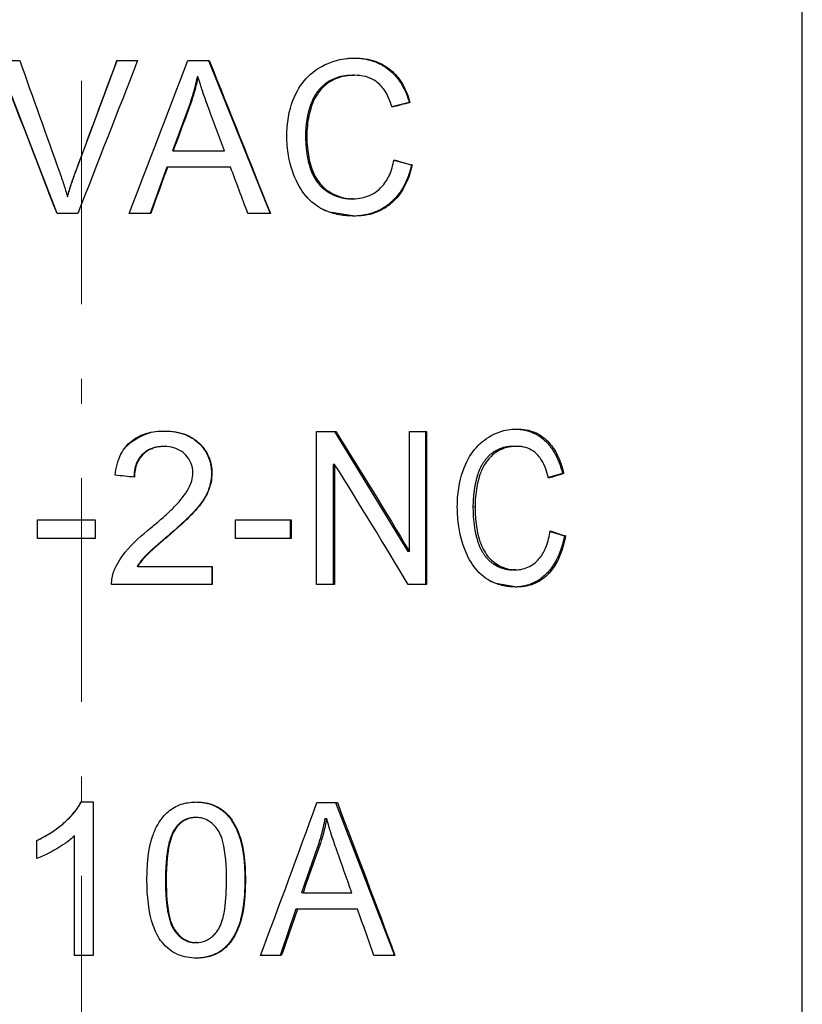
# Model space of a CAD drawing. Header units: millimetres. Extents: x 23 to 583, y -118 to 285.
# Tile 28 of 29: x 489 to 505, y 226 to 246. Entities that reach past the tile are written whole.
import ezdxf

# ---------------------------------------------------------------- set-up
doc = ezdxf.new("R2010")
doc.units = ezdxf.units.MM
doc.linetypes.add('CENTER', pattern=[8, 4.5, -1.5, 0.5, -1.5])
doc.linetypes.add('SOLID', pattern=[0])

# ---------------------------------------------------------------- blocks, each defined once
blk = doc.blocks.new('BlockOfViews_2')
at = {"linetype": 'SOLID', "lineweight": 30}
for p, q in [((504.588, 220.882, -0.31), (504.588, 256.882, -0.31)), ((489.597, 241.81, 14.083), (488.405, 244.886, 14.061)), ((489.972, 242.652, 14.091), (490.803, 244.886, 14.107)), ((492.64, 244.886, 13.863), (493.882, 241.81, 13.656)), ((492.431, 244.563, 14), (492.415, 244.563, 13.901)), ((495.581, 244.59, 13.109), (495.544, 244.59, 13.017)), ((492.251, 243.975, 13.928), (491.918, 243.073, 13.984)), ((496.679, 244.042, 12.56), (496.332, 243.954, 12.699)), ((496.694, 244.042, 12.598), (496.679, 244.042, 12.56)), ((490.615, 243.346, 14.103), (490.615, 243.346, 14.103)), ((491.933, 243.073, 14.072), (491.918, 243.073, 13.984)), ((491.802, 242.742, 14.003), (491.469, 241.81, 14.059)), ((491.816, 242.742, 14.087), (491.802, 242.742, 14.003)), ((494.668, 242.895, 13.448), (494.729, 242.617, 13.345)), ((494.729, 242.617, 13.345), (494.671, 242.882, 13.435)), ((494.681, 242.84, 13.443), (494.753, 242.567, 13.335)), ((494.753, 242.567, 13.335), (494.689, 242.812, 13.425)), ((496.374, 242.882, 12.682), (496.727, 242.786, 12.54)), ((496.741, 242.786, 12.574), (496.727, 242.786, 12.54)), ((494.739, 242.664, 13.424), (494.836, 242.433, 13.302)), ((489.805, 242.148, 14.187), (489.806, 242.148, 14.087)), ((494.663, 242.098, 13.422), (494.609, 242.155, 13.467)), ((495.225, 242.169, 13.25), (495.325, 242.127, 13.105)), ((495.371, 242.118, 13.086), (495.468, 242.11, 13.155)), ((495.552, 242.106, 13.121), (495.515, 242.106, 13.028)), ((495.058, 241.842, 13.312), (494.891, 241.92, 13.32)), ((495.583, 241.758, 13.108), (495.075, 241.836, 13.217)), ((491.373, 237.369, 14.061), (491.169, 237.283, 14.15)), ((491.169, 237.283, 14.15), (491.373, 237.369, 14.061)), ((491.478, 237.404, 14.031), (491.245, 237.325, 14.144)), ((491.245, 237.325, 14.144), (491.478, 237.404, 14.031)), ((494.812, 234.345, 13.399), (494.812, 237.42, 13.399)), ((495.174, 237.42, 13.185), (496.652, 235.005, 12.533)), ((496.683, 235.005, 12.604), (496.683, 237.42, 12.604)), ((497.009, 237.42, 12.376), (497.009, 234.345, 12.376)), ((497.028, 237.42, 12.421), (497.028, 234.345, 12.421)), ((490.964, 237.098, 14.164), (491.084, 237.205, 14.108)), ((491.069, 237.2, 14.127), (491.008, 237.149, 14.161)), ((491.037, 237.179, 14.159), (491.198, 237.284, 14.092)), ((491.198, 237.284, 14.115), (491.318, 237.345, 14.067)), ((491.407, 237.028, 14.13), (491.329, 236.976, 14.041)), ((491.396, 237.028, 14.034), (491.423, 237.037, 14.042)), ((491.504, 237.077, 14.043), (491.471, 237.068, 14.025)), ((491.498, 237.079, 14.022), (491.52, 237.083, 14.029)), ((491.753, 237.12, 14.094), (491.742, 237.12, 13.995)), ((498.842, 237.124, 11.249), (498.782, 237.124, 11.169)), ((491.28, 236.912, 14.087), (491.237, 236.867, 14.052)), ((491.237, 236.867, 14.052), (491.28, 236.912, 14.087)), ((491.2, 236.773, 14.102), (491.167, 236.703, 14.059)), ((491.167, 236.703, 14.059), (491.2, 236.773, 14.102)), ((495.149, 236.761, 13.196), (495.149, 234.345, 13.196)), ((495.18, 236.761, 13.267), (495.149, 236.761, 13.196)), ((495.18, 236.761, 13.267), (495.18, 234.345, 13.267)), ((499.762, 236.577, 10.437), (499.481, 236.494, 10.647)), ((499.786, 236.577, 10.469), (499.762, 236.577, 10.437)), ((489.2, 235.268, 14.163), (489.2, 235.647, 14.163)), ((489.202, 235.268, 14.075), (489.202, 235.647, 14.075)), ((490.36, 235.647, 14.188), (490.36, 235.268, 14.188)), ((493.184, 235.268, 13.856), (493.184, 235.647, 13.856)), ((494.284, 235.647, 13.477), (494.284, 235.268, 13.477)), ((494.306, 235.647, 13.563), (494.306, 235.268, 13.563)), ((499.517, 235.411, 10.62), (499.804, 235.32, 10.405)), ((499.825, 235.32, 10.434), (499.804, 235.32, 10.405)), ((496.683, 235.005, 12.604), (496.652, 235.005, 12.533)), ((498.362, 234.811, 11.597), (498.514, 234.686, 11.37)), ((491.218, 234.708, 14.146), (491.208, 234.708, 14.055)), ((492.707, 234.708, 13.887), (492.707, 234.345, 13.887)), ((492.714, 234.708, 13.95), (492.714, 234.345, 13.95)), ((498.413, 234.772, 11.562), (498.553, 234.672, 11.341)), ((498.633, 234.652, 11.281), (498.775, 234.642, 11.3)), ((498.817, 234.64, 11.268), (498.757, 234.64, 11.188)), ((498.388, 234.376, 11.58), (498.295, 234.422, 11.609)), ((498.844, 234.292, 11.248), (498.42, 234.363, 11.463)), ((490.323, 229.967, 14.188), (490.323, 226.879, 14.188)), ((495.2, 229.954, 13.153), (496.382, 226.879, 12.721)), ((492.396, 229.654, 14.005), (492.38, 229.654, 13.907)), ((495.02, 229.631, 13.326), (494.985, 229.631, 13.232)), ((489.945, 226.879, 14.189), (489.945, 229.285, 14.189)), ((489.945, 229.285, 14.189), (489.947, 229.285, 14.091)), ((489.947, 226.879, 14.091), (489.947, 229.285, 14.091)), ((489.19, 228.83, 14.162), (489.19, 229.195, 14.162)), ((489.19, 229.195, 14.162), (489.192, 229.195, 14.073)), ((489.192, 228.83, 14.073), (489.192, 229.195, 14.073)), ((494.83, 229.044, 13.289), (494.513, 228.142, 13.405)), ((494.543, 228.142, 13.489), (494.513, 228.142, 13.405)), ((494.402, 227.81, 13.445), (494.085, 226.879, 13.561)), ((494.431, 227.81, 13.524), (494.402, 227.81, 13.445)), ((492.4, 227.137, 14.005), (492.384, 227.137, 13.906))]:
    blk.add_line(p, q, dxfattribs=at)
at = {"color": 196, "linetype": 'SOLID', "lineweight": 9}
for p, q in [((492.267, 243.975, 14.025), (492.251, 243.975, 13.928)), ((494.621, 243.373, 13.463), (494.595, 243.373, 13.399)), ((489.97, 242.652, 14.19), (489.972, 242.652, 14.091)), ((492.71, 236.579, 13.951), (492.703, 236.579, 13.887)), ((498.004, 235.907, 11.838), (497.963, 235.907, 11.783)), ((491.811, 235.299, 14.087), (491.8, 235.299, 13.988)), ((491.985, 229.434, 14.066), (491.97, 229.434, 13.973)), ((494.864, 229.044, 13.381), (494.83, 229.044, 13.289)), ((491.791, 228.395, 14.09), (491.777, 228.395, 14.004)), ((493.384, 228.395, 13.81), (493.374, 228.395, 13.746))]:
    blk.add_line(p, q, dxfattribs=at)
at = {"color": 6, "linetype": 'CENTER', "lineweight": 9}
blk.add_lwpolyline([(490.088, 260.482), (490.088, 194.465)], dxfattribs=at)
at = {"linetype": 'SOLID', "lineweight": 30, "extrusion": (3.85186e-34, 1, -1.2326e-32)}
for start, end in [(83.3351, 85.0818), (92.8213, 94.4683)]:
    blk.add_arc((-490.088, -0.31, 244.886), 14.5, start, end, dxfattribs=at)
at = {"linetype": 'SOLID', "lineweight": 30, "extrusion": (0, 1, 0)}
for centre, start, end in [((-490.088, -0.31, 244.886), 98.4714, 100.2038), ((-490.088, -0.31, 243.073), 97.3104, 101.431), ((-490.088, -0.31, 235.647), 86.489, 91.074), ((-490.088, -0.31, 229.967), 89.967, 90.9289)]:
    blk.add_arc(centre, 14.5, start, end, dxfattribs=at)
at = {"linetype": 'SOLID', "lineweight": 30, "extrusion": (0, -1, 0)}
for centre, start, end in [((490.088, -0.31, -242.742), 78.0713, 83.1542), ((490.088, -0.31, -241.81), 84.491, 86.2047), ((490.088, -0.31, -241.81), 74.8134, 76.6517), ((490.088, -0.31, -235.268), 88.926, 93.511), ((490.088, -0.31, -226.879), 89.0711, 90.5636)]:
    blk.add_arc(centre, 14.5, start, end, dxfattribs=at)
at = {"linetype": 'SOLID', "lineweight": 30, "extrusion": (-3.85186e-34, -1, 1.2326e-32)}
blk.add_arc((490.088, -0.31, -241.81), 14.5, 90.2984, 91.948, dxfattribs=at)
at = {"linetype": 'SOLID', "lineweight": 30, "extrusion": (-6.16298e-33, 1, 0)}
for start, end in [(109.0137, 110.6672), (117.0531, 118.5987)]:
    blk.add_arc((-490.088, -0.31, 237.42), 14.5, start, end, dxfattribs=at)
at = {"linetype": 'SOLID', "lineweight": 30, "extrusion": (-6.16298e-33, 1, -1.2326e-32)}
blk.add_arc((-490.088, -0.31, 235.647), 14.5, 102.3294, 106.9144, dxfattribs=at)
at = {"linetype": 'SOLID', "lineweight": 30, "extrusion": (6.16298e-33, -1, 1.2326e-32)}
blk.add_arc((490.088, -0.31, -235.268), 14.5, 73.0856, 77.6706, dxfattribs=at)
at = {"linetype": 'SOLID', "lineweight": 30, "extrusion": (-3.08149e-33, 1, -1.2326e-32)}
blk.add_arc((-490.088, -0.31, 234.708), 14.5, 94.4716, 100.4351, dxfattribs=at)
at = {"linetype": 'SOLID', "lineweight": 30, "extrusion": (3.08149e-33, -1, 1.2326e-32)}
blk.add_arc((490.088, -0.31, -234.345), 14.5, 79.5649, 87.6036, dxfattribs=at)
at = {"linetype": 'SOLID', "lineweight": 30, "extrusion": (6.16298e-33, -1, 0)}
for start, end in [(69.4407, 70.9863), (61.4013, 63.0548)]:
    blk.add_arc((490.088, -0.31, -234.345), 14.5, start, end, dxfattribs=at)
at = {"linetype": 'SOLID', "lineweight": 30, "extrusion": (-6.16298e-33, 1, -6.16298e-33)}
for centre, start, end in [((-490.088, -0.31, 229.954), 109.0565, 110.789), ((-490.088, -0.31, 228.142), 107.8956, 112.0161)]:
    blk.add_arc(centre, 14.5, start, end, dxfattribs=at)
at = {"linetype": 'SOLID', "lineweight": 30, "extrusion": (6.16298e-33, -1, 6.16298e-33)}
for centre, start, end in [((490.088, -0.31, -227.81), 67.4862, 72.569), ((490.088, -0.31, -226.879), 73.9059, 75.6196), ((490.088, -0.31, -226.879), 64.2282, 66.0666)]:
    blk.add_arc(centre, 14.5, start, end, dxfattribs=at)
at = {"linetype": 'SOLID', "lineweight": 30, "extrusion": (-0.932286, -0.36128, -0.017873)}
blk.add_ellipse((490.088, 241.255, -0.31), major_axis=(14.497, -37.424, 0.278), ratio=0.36128, start_param=1.585626, end_param=1.667951, dxfattribs=at)
at = {"linetype": 'SOLID', "lineweight": 30, "extrusion": (0.941389, 0.33684, 0.018048)}
blk.add_ellipse((490.088, 242.185, -0.31), major_axis=(14.497, -40.532, 0.278), ratio=0.33684, start_param=4.645718, end_param=4.700887, dxfattribs=at)
at = {"linetype": 'SOLID', "lineweight": 30, "extrusion": (-0.93713, 0.348518, -0.017966)}
blk.add_ellipse((490.088, 242.22, -0.31), major_axis=(14.497, 38.996, 0.278), ratio=0.348518, start_param=4.723457, end_param=4.7808, dxfattribs=at)
at = {"linetype": 'SOLID', "lineweight": 30, "extrusion": (0.930997, -0.364591, 0.017848)}
blk.add_ellipse((490.088, 241.293, -0.31), major_axis=(14.497, 37.033, 0.278), ratio=0.364591, start_param=1.473641, end_param=1.556835, dxfattribs=at)
at = {"linetype": 'SOLID', "lineweight": 30, "extrusion": (-0.920748, 0.35851, 0.153931)}
blk.add_ellipse((490.088, 245.558, -0.31), major_axis=(14.302, 37.757, -2.391), ratio=0.35851, start_param=4.612981, end_param=4.694593, dxfattribs=at)
at = {"linetype": 'SOLID', "lineweight": 30, "extrusion": (0.912818, 0.37878, -0.152605)}
blk.add_ellipse((490.088, 245.327, -0.31), major_axis=(14.302, -35.428, -2.391), ratio=0.37878, start_param=4.724831, end_param=4.811797, dxfattribs=at)
at = {"linetype": 'SOLID', "lineweight": 30, "extrusion": (0.923688, -0.350647, -0.154423)}
blk.add_ellipse((490.088, 244.547, -0.31), major_axis=(14.302, 38.727, -2.391), ratio=0.350647, start_param=1.585553, end_param=1.608854, dxfattribs=at)
at = {"linetype": 'SOLID', "lineweight": 30, "extrusion": (-0.922951, -0.352638, 0.154299)}
blk.add_ellipse((490.088, 244.376, -0.31), major_axis=(14.302, -38.477, -2.391), ratio=0.352638, start_param=1.536937, end_param=1.559078, dxfattribs=at)
at = {"linetype": 'SOLID', "lineweight": 30, "extrusion": (0.212725, -0.97335, -0.085657)}
blk.add_ellipse((490.088, 243.735, -0.31), major_axis=(13.451, 3.416, -5.416), ratio=0.97335, start_param=1.480544, end_param=1.508258, dxfattribs=at)
at = {"linetype": 'SOLID', "lineweight": 30, "extrusion": (0.927234, -0.340893, -0.155015)}
blk.add_ellipse((490.088, 244.587, -0.31), major_axis=(14.302, 39.988, -2.391), ratio=0.340893, start_param=1.616963, end_param=1.640294, dxfattribs=at)
at = {"linetype": 'SOLID', "lineweight": 30, "extrusion": (-0.920409, -0.359401, 0.153875)}
blk.add_ellipse((490.088, 244.343, -0.31), major_axis=(14.302, -37.649, -2.391), ratio=0.359401, start_param=1.503473, end_param=1.52825, dxfattribs=at)
at = {"linetype": 'SOLID', "lineweight": 30, "extrusion": (0.227162, 0.969552, -0.09147)}
blk.add_ellipse((490.088, 243.129, -0.31), major_axis=(13.451, -3.662, -5.416), ratio=0.969552, start_param=4.778117, end_param=4.806274, dxfattribs=at)
at = {"linetype": 'SOLID', "lineweight": 30, "extrusion": (0.760442, 0.556033, -0.335493)}
blk.add_ellipse((490.088, 236.233, -0.31), major_axis=(13.266, -21.675, -5.853), ratio=0.556033, start_param=4.657603, end_param=4.769058, dxfattribs=at)
at = {"linetype": 'SOLID', "lineweight": 30, "extrusion": (-0.760646, -0.555699, 0.335583)}
blk.add_ellipse((490.088, 235.533, -0.31), major_axis=(13.266, -21.693, -5.853), ratio=0.555699, start_param=1.516011, end_param=1.627465, dxfattribs=at)
at = {"linetype": 'SOLID', "lineweight": 30, "extrusion": (0.183608, -0.97335, -0.137394)}
blk.add_ellipse((490.088, 236.269, -0.31), major_axis=(11.609, 3.416, -8.687), ratio=0.97335, start_param=1.480544, end_param=1.508257, dxfattribs=at)
at = {"linetype": 'SOLID', "lineweight": 30, "extrusion": (-0.101527, -0.994767, 0.011401)}
blk.add_ellipse((490.088, 236.446, -0.31), major_axis=(14.409, -1.489, -1.618), ratio=0.994767, start_param=1.609071, end_param=1.635872, dxfattribs=at)
at = {"linetype": 'SOLID', "lineweight": 30, "extrusion": (0.196069, 0.969552, -0.146719)}
blk.add_ellipse((490.088, 235.663, -0.31), major_axis=(11.609, -3.662, -8.687), ratio=0.969552, start_param=4.778117, end_param=4.806274, dxfattribs=at)
at = {"linetype": 'SOLID', "lineweight": 30, "extrusion": (-0.876803, 0.35851, 0.32045)}
blk.add_ellipse((490.088, 230.626, -0.31), major_axis=(13.619, 37.757, -4.977), ratio=0.35851, start_param=4.612981, end_param=4.694593, dxfattribs=at)
at = {"linetype": 'SOLID', "lineweight": 30, "extrusion": (0.869252, 0.37878, -0.31769)}
blk.add_ellipse((490.088, 230.395, -0.31), major_axis=(13.619, -35.428, -4.977), ratio=0.37878, start_param=4.724831, end_param=4.811797, dxfattribs=at)
at = {"linetype": 'SOLID', "lineweight": 30, "extrusion": (0.879603, -0.350647, -0.321473)}
blk.add_ellipse((490.088, 229.615, -0.31), major_axis=(13.619, 38.727, -4.977), ratio=0.350647, start_param=1.585553, end_param=1.608854, dxfattribs=at)
at = {"linetype": 'SOLID', "lineweight": 30, "extrusion": (-0.878901, -0.352639, 0.321216)}
blk.add_ellipse((490.088, 229.444, -0.31), major_axis=(13.619, -38.477, -4.977), ratio=0.352639, start_param=1.536937, end_param=1.559078, dxfattribs=at)
at = {"linetype": 'SOLID', "lineweight": 30, "extrusion": (0.882979, -0.340893, -0.322707)}
blk.add_ellipse((490.088, 229.656, -0.31), major_axis=(13.619, 39.988, -4.977), ratio=0.340893, start_param=1.616963, end_param=1.640294, dxfattribs=at)
at = {"linetype": 'SOLID', "lineweight": 30, "extrusion": (-0.876481, -0.359401, 0.320332)}
blk.add_ellipse((490.088, 229.412, -0.31), major_axis=(13.619, -37.649, -4.977), ratio=0.359401, start_param=1.503473, end_param=1.52825, dxfattribs=at)
at = {"linetype": 'SOLID', "lineweight": 30}
for points, degree, knots in [([(494.219, 243.371, 13.589), (494.219, 243.498, 13.589), (494.228, 243.626, 13.586), (494.294, 244.007, 13.567), (494.378, 244.195, 13.541), (494.549, 244.472, 13.487), (494.658, 244.591, 13.452), (494.908, 244.772, 13.366), (495.062, 244.849, 13.312), (495.3, 244.911, 13.221), (495.363, 244.922, 13.197), (495.452, 244.932, 13.161), (495.478, 244.934, 13.151), (495.504, 244.936, 13.141)], 3, [0, 0, 0, 0, 0.381562, 0.381562, 1.161782, 1.161782, 1.968196, 1.968196, 2.705012, 2.705012, 2.966168, 2.966168, 3.07246, 3.07246, 3.07246, 3.07246]), ([(495.569, 244.938, 13.007), (495.986, 244.934, 12.839), (496.564, 244.468, 12.606), (496.679, 244.042, 12.56)], 2, [0.0097952, 0.0097952, 0.0097952, 0.5, 1, 1, 1]), ([(495.589, 244.938, 13.106), (495.728, 244.938, 13.049), (495.866, 244.919, 12.99), (496.154, 244.818, 12.861), (496.265, 244.737, 12.809), (496.424, 244.591, 12.733), (496.492, 244.504, 12.699), (496.614, 244.294, 12.639), (496.661, 244.171, 12.615), (496.694, 244.042, 12.598)], 3, [0, 0, 0, 0, 0.450975, 0.450975, 0.994705, 0.994705, 1.556264, 1.556264, 2.201297, 2.201297, 2.201297, 2.201297]), ([(492.431, 244.563, 14), (492.412, 244.464, 14.003), (492.388, 244.365, 14.007), (492.334, 244.169, 14.015), (492.302, 244.072, 14.02), (492.267, 243.975, 14.025)], 3, [0, 0, 0, 0, 0.3033248, 0.3033248, 0.6111827, 0.6111827, 0.6111827, 0.6111827]), ([(495.504, 244.587, 13.141), (495.431, 244.583, 13.17), (495.359, 244.571, 13.198), (495.16, 244.513, 13.275), (495.066, 244.453, 13.309), (494.908, 244.32, 13.366), (494.836, 244.232, 13.391), (494.768, 244.104, 13.414), (494.708, 243.994, 13.434), (494.634, 243.639, 13.459), (494.621, 243.507, 13.463), (494.621, 243.373, 13.463)], 3, [0.083928, 0.083928, 0.083928, 0.083928, 0.318051, 0.318051, 0.748409, 0.748409, 1.285671, 1.285671, 1.409071, 1.409071, 1.480811, 1.480811, 1.480811, 1.480811]), ([(496.334, 243.948, 12.776), (496.297, 244.077, 12.794), (496.244, 244.206, 12.819), (496.125, 244.371, 12.874), (496.065, 244.437, 12.901), (495.92, 244.524, 12.966), (495.86, 244.548, 12.992), (495.727, 244.582, 13.049), (495.654, 244.59, 13.079), (495.581, 244.59, 13.109)], 3, [0, 0, 0, 0, 0.4057643, 0.4057643, 0.6313304, 0.6313304, 0.7727649, 0.7727649, 0.9324447, 0.9324447, 0.9324447, 0.9324447]), ([(492.646, 243.925, 13.963), (492.603, 244.041, 13.97), (492.56, 244.161, 13.978), (492.506, 244.319, 13.987), (492.492, 244.362, 13.989), (492.479, 244.405, 13.992)], 3, [0, 0, 0, 0, 0.3707053, 0.3707053, 0.501197, 0.501197, 0.501197, 0.501197]), ([(495.504, 241.76, 13.141), (495.466, 241.761, 13.156), (495.429, 241.764, 13.171), (495.286, 241.778, 13.227), (495.181, 241.799, 13.267), (494.979, 241.869, 13.341), (494.849, 241.929, 13.387), (494.603, 242.147, 13.47), (494.512, 242.269, 13.499), (494.358, 242.564, 13.547), (494.29, 242.761, 13.568), (494.23, 243.105, 13.586), (494.219, 243.238, 13.589), (494.219, 243.371, 13.589)], 3, [0.085933, 0.085933, 0.085933, 0.085933, 0.207054, 0.207054, 0.547769, 0.547769, 0.885812, 0.885812, 1.179968, 1.179968, 1.512108, 1.512108, 1.715961, 1.715961, 1.715961, 1.715961]), ([(494.621, 243.373, 13.463), (494.621, 243.017, 13.463), (494.687, 242.8, 13.442), (494.776, 242.565, 13.411), (494.835, 242.463, 13.391), (494.945, 242.344, 13.352), (495.023, 242.265, 13.325), (495.225, 242.165, 13.25), (495.295, 242.141, 13.223), (495.413, 242.116, 13.177), (495.458, 242.11, 13.159), (495.504, 242.108, 13.141)], 3, [0, 0, 0, 0, 1.069115, 1.069115, 2.046921, 2.046921, 2.412521, 2.412521, 2.597605, 2.597605, 2.71149, 2.71149, 2.71149, 2.71149]), ([(495.552, 242.106, 13.121), (495.667, 242.106, 13.074), (495.779, 242.126, 13.027), (495.995, 242.221, 12.933), (496.074, 242.289, 12.897), (496.188, 242.411, 12.845), (496.238, 242.488, 12.821), (496.323, 242.672, 12.781), (496.354, 242.78, 12.766), (496.375, 242.889, 12.756)], 3, [0, 0, 0, 0, 0.371029, 0.371029, 0.762175, 0.762175, 1.232456, 1.232456, 1.781192, 1.781192, 1.781192, 1.781192]), ([(496.727, 242.786, 12.54), (496.609, 242.285, 12.588), (496.003, 241.768, 12.832), (495.579, 241.758, 13.002)], 2, [0, 0, 0, 0.5, 0.9812522, 0.9812522, 0.9812522]), ([(496.741, 242.786, 12.574), (496.695, 242.586, 12.597), (496.624, 242.395, 12.634), (496.402, 242.069, 12.744), (496.283, 241.979, 12.8), (496.088, 241.854, 12.891), (495.967, 241.808, 12.945), (495.755, 241.765, 13.037), (495.669, 241.758, 13.073), (495.583, 241.758, 13.108)], 3, [0, 0, 0, 0, 0.61764, 0.61764, 1.226157, 1.226157, 2.047677, 2.047677, 2.583619, 2.583619, 2.583619, 2.583619]), ([(489.643, 242.652, 14.183), (489.674, 242.566, 14.184), (489.704, 242.479, 14.185), (489.757, 242.311, 14.186), (489.782, 242.23, 14.187), (489.805, 242.148, 14.187)], 3, [0, 0, 0, 0, 0.2742537, 0.2742537, 0.5278889, 0.5278889, 0.5278889, 0.5278889]), ([(489.81, 242.167, 14.187), (489.832, 242.245, 14.188), (489.856, 242.323, 14.188), (489.909, 242.484, 14.189), (489.939, 242.568, 14.189), (489.97, 242.652, 14.19)], 3, [0.0191335, 0.0191335, 0.0191335, 0.0191335, 0.2633101, 0.2633101, 0.5302271, 0.5302271, 0.5302271, 0.5302271]), ([(490.765, 236.543, 14.174), (490.779, 236.69, 14.174), (490.813, 236.836, 14.172), (490.941, 237.085, 14.165), (491.016, 237.163, 14.161), (491.164, 237.288, 14.15), (491.262, 237.34, 14.143), (491.477, 237.411, 14.124), (491.591, 237.428, 14.112), (491.706, 237.432, 14.1)], 3, [0, 0, 0, 0, 0.441675, 0.441675, 0.841337, 0.841337, 1.389771, 1.389771, 1.951792, 1.951792, 1.951792, 1.951792]), ([(491.758, 237.432, 13.993), (492.192, 237.43, 13.944), (492.703, 236.942, 13.887), (492.703, 236.579, 13.887)], 2, [0.0046288, 0.0046288, 0.0046288, 0.5, 1, 1, 1]), ([(491.761, 237.432, 14.093), (491.91, 237.432, 14.076), (492.059, 237.412, 14.056), (492.329, 237.301, 14.017), (492.416, 237.227, 14.002), (492.546, 237.096, 13.98), (492.606, 237.009, 13.97), (492.691, 236.804, 13.955), (492.71, 236.693, 13.951), (492.71, 236.579, 13.951)], 3, [0, 0, 0, 0, 0.448268, 0.448268, 0.884473, 0.884473, 1.4854, 1.4854, 2.122322, 2.122322, 2.122322, 2.122322]), ([(497.648, 235.905, 12.063), (497.648, 236.033, 12.063), (497.657, 236.16, 12.058), (497.715, 236.541, 12.022), (497.79, 236.729, 11.976), (497.942, 237.006, 11.879), (498.037, 237.125, 11.818), (498.257, 237.306, 11.67), (498.392, 237.384, 11.578), (498.599, 237.445, 11.43), (498.653, 237.456, 11.39), (498.73, 237.466, 11.333), (498.753, 237.468, 11.316), (498.775, 237.47, 11.3)], 3, [0, 0, 0, 0, 0.381562, 0.381562, 1.161524, 1.161524, 1.967803, 1.967803, 2.705059, 2.705059, 2.966442, 2.966442, 3.072831, 3.072831, 3.072831, 3.072831]), ([(498.816, 237.472, 11.144), (499.168, 237.464, 10.881), (499.662, 237.002, 10.511), (499.762, 236.577, 10.437)], 2, [0.0182691, 0.0182691, 0.0182691, 0.5, 1, 1, 1]), ([(498.849, 237.472, 11.244), (498.969, 237.472, 11.153), (499.087, 237.454, 11.061), (499.332, 237.353, 10.862), (499.426, 237.272, 10.783), (499.56, 237.125, 10.669), (499.617, 237.038, 10.619), (499.719, 236.828, 10.53), (499.758, 236.705, 10.494), (499.786, 236.577, 10.469)], 3, [0, 0, 0, 0, 0.450975, 0.450975, 0.994703, 0.994703, 1.556256, 1.556256, 2.201283, 2.201283, 2.201283, 2.201283]), ([(491.742, 237.12, 13.995), (491.471, 237.12, 14.025), (491.146, 236.793, 14.062), (491.143, 236.504, 14.062)], 2, [0, 0, 0, 0.5, 0.9991159, 0.9991159, 0.9991159]), ([(491.706, 237.119, 14.1), (491.634, 237.115, 14.108), (491.562, 237.101, 14.115), (491.429, 237.047, 14.128), (491.37, 237.008, 14.133), (491.285, 236.923, 14.141), (491.239, 236.868, 14.144), (491.168, 236.695, 14.15), (491.154, 236.599, 14.151), (491.153, 236.503, 14.151)], 3, [0.0472593, 0.0472593, 0.0472593, 0.0472593, 0.2658248, 0.2658248, 0.4816833, 0.4816833, 0.6256928, 0.6256928, 0.7752189, 0.7752189, 0.7752189, 0.7752189]), ([(492.327, 236.587, 14.016), (492.327, 236.657, 14.016), (492.315, 236.726, 14.018), (492.264, 236.85, 14.026), (492.229, 236.903, 14.031), (492.157, 236.978, 14.042), (492.13, 237, 14.046), (492.056, 237.053, 14.056), (492.003, 237.078, 14.063), (491.883, 237.112, 14.079), (491.818, 237.12, 14.087), (491.753, 237.12, 14.094)], 3, [0, 0, 0, 0, 0.21092, 0.21092, 0.403667, 0.403667, 0.524148, 0.524148, 0.7565, 0.7565, 1.011686, 1.011686, 1.011686, 1.011686]), ([(498.775, 237.122, 11.3), (498.713, 237.117, 11.346), (498.65, 237.105, 11.392), (498.477, 237.047, 11.517), (498.395, 236.987, 11.575), (498.257, 236.855, 11.67), (498.194, 236.766, 11.713), (498.134, 236.638, 11.752), (498.081, 236.529, 11.788), (498.016, 236.173, 11.831), (498.004, 236.041, 11.838), (498.004, 235.907, 11.838)], 3, [0.08393, 0.08393, 0.08393, 0.08393, 0.318048, 0.318048, 0.74842, 0.74842, 1.285722, 1.285722, 1.409136, 1.409136, 1.480885, 1.480885, 1.480885, 1.480885]), ([(499.484, 236.482, 10.734), (499.452, 236.611, 10.761), (499.408, 236.74, 10.798), (499.307, 236.905, 10.882), (499.256, 236.971, 10.924), (499.132, 237.058, 11.024), (499.081, 237.083, 11.064), (498.968, 237.117, 11.153), (498.905, 237.124, 11.202), (498.842, 237.124, 11.249)], 3, [0, 0, 0, 0, 0.4057642, 0.4057642, 0.6313331, 0.6313331, 0.7727707, 0.7727707, 0.932454, 0.932454, 0.932454, 0.932454]), ([(491.706, 235.674, 14.1), (491.736, 235.701, 14.096), (491.766, 235.727, 14.093), (491.856, 235.809, 14.082), (491.917, 235.868, 14.074), (492.081, 236.037, 14.053), (492.175, 236.149, 14.039), (492.267, 236.325, 14.025), (492.29, 236.378, 14.022), (492.319, 236.483, 14.017), (492.327, 236.535, 14.016), (492.327, 236.587, 14.016)], 3, [0.294526, 0.294526, 0.294526, 0.294526, 0.414159, 0.414159, 0.66213, 0.66213, 1.126988, 1.126988, 1.314798, 1.314798, 1.486477, 1.486477, 1.486477, 1.486477]), ([(492.71, 236.579, 13.951), (492.71, 236.461, 13.951), (492.687, 236.347, 13.955), (492.614, 236.162, 13.968), (492.555, 236.037, 13.979), (492.378, 235.829, 14.008), (492.346, 235.793, 14.013), (492.189, 235.631, 14.038), (492.017, 235.475, 14.063), (491.811, 235.299, 14.087)], 3, [0, 0, 0, 0, 0.3543619, 0.3543619, 0.5975546, 0.5975546, 0.6524096, 0.6524096, 0.8513895, 0.8513895, 0.8513895, 0.8513895]), ([(498.775, 234.294, 11.3), (498.743, 234.295, 11.324), (498.71, 234.298, 11.348), (498.587, 234.313, 11.439), (498.495, 234.334, 11.504), (498.319, 234.403, 11.628), (498.206, 234.463, 11.705), (497.989, 234.681, 11.849), (497.908, 234.803, 11.901), (497.772, 235.098, 11.987), (497.712, 235.295, 12.024), (497.658, 235.639, 12.057), (497.648, 235.772, 12.063), (497.648, 235.905, 12.063)], 3, [0.085933, 0.085933, 0.085933, 0.085933, 0.207055, 0.207055, 0.547772, 0.547772, 0.885805, 0.885805, 1.179952, 1.179952, 1.512073, 1.512073, 1.715912, 1.715912, 1.715912, 1.715912]), ([(498.004, 235.907, 11.838), (498.004, 235.551, 11.838), (498.062, 235.334, 11.8), (498.141, 235.1, 11.748), (498.193, 234.997, 11.713), (498.289, 234.878, 11.648), (498.358, 234.8, 11.601), (498.534, 234.699, 11.477), (498.595, 234.675, 11.433), (498.697, 234.65, 11.358), (498.736, 234.644, 11.329), (498.775, 234.642, 11.3)], 3, [0, 0, 0, 0, 1.069114, 1.069114, 2.046922, 2.046922, 2.412521, 2.412521, 2.597604, 2.597604, 2.711489, 2.711489, 2.711489, 2.711489]), ([(490.738, 234.607, 14.176), (490.791, 234.748, 14.173), (490.872, 234.876, 14.169), (491.114, 235.172, 14.155), (491.314, 235.345, 14.139), (491.48, 235.482, 14.123)], 3, [0, 0, 0, 0, 0.450984, 0.450984, 1.147058, 1.147058, 1.147058, 1.147058]), ([(498.817, 234.64, 11.268), (498.916, 234.64, 11.194), (499.012, 234.66, 11.119), (499.196, 234.755, 10.973), (499.264, 234.823, 10.917), (499.36, 234.945, 10.838), (499.402, 235.023, 10.803), (499.475, 235.206, 10.742), (499.501, 235.314, 10.719), (499.519, 235.423, 10.704)], 3, [0, 0, 0, 0, 0.371029, 0.371029, 0.762168, 0.762168, 1.232417, 1.232417, 1.781115, 1.781115, 1.781115, 1.781115]), ([(491.706, 235.21, 14.1), (491.638, 235.151, 14.107), (491.57, 235.092, 14.114), (491.473, 235.005, 14.124), (491.429, 234.964, 14.128), (491.329, 234.864, 14.137), (491.267, 234.787, 14.142), (491.218, 234.708, 14.146)], 3, [0.1362837, 0.1362837, 0.1362837, 0.1362837, 0.3990172, 0.3990172, 0.553614, 0.553614, 0.8482432, 0.8482432, 0.8482432, 0.8482432]), ([(499.804, 235.32, 10.405), (499.701, 234.819, 10.482), (499.187, 234.31, 10.867), (498.836, 234.293, 11.129)], 2, [0, 0, 0, 0.5, 0.9658749, 0.9658749, 0.9658749]), ([(499.825, 235.32, 10.434), (499.787, 235.121, 10.468), (499.727, 234.929, 10.523), (499.541, 234.604, 10.686), (499.441, 234.513, 10.771), (499.276, 234.389, 10.908), (499.173, 234.342, 10.992), (498.991, 234.3, 11.135), (498.918, 234.292, 11.192), (498.844, 234.292, 11.248)], 3, [0, 0, 0, 0, 0.617625, 0.617625, 1.226143, 1.226143, 2.047698, 2.047698, 2.583656, 2.583656, 2.583656, 2.583656]), ([(490.694, 234.345, 14.177), (490.693, 234.389, 14.178), (490.695, 234.434, 14.177), (490.71, 234.522, 14.177), (490.722, 234.565, 14.176), (490.738, 234.607, 14.176)], 3, [0, 0, 0, 0, 0.1346466, 0.1346466, 0.2685463, 0.2685463, 0.2685463, 0.2685463]), ([(489.756, 229.567, 14.186), (489.814, 229.619, 14.188), (489.871, 229.676, 14.189), (489.981, 229.804, 14.19), (490.038, 229.883, 14.19), (490.079, 229.967, 14.19)], 3, [0.67973, 0.67973, 0.67973, 0.67973, 0.9074012, 0.9074012, 1.189433, 1.189433, 1.189433, 1.189433]), ([(491.405, 228.395, 14.13), (491.405, 228.892, 14.13), (491.474, 229.153, 14.124), (491.549, 229.368, 14.116), (491.582, 229.441, 14.113), (491.704, 229.657, 14.1), (491.793, 229.742, 14.09), (491.939, 229.858, 14.072), (492.03, 229.904, 14.06), (492.218, 229.956, 14.033), (492.309, 229.967, 14.019), (492.4, 229.967, 14.005)], 3, [0, 0, 0, 0, 1.489301, 1.489301, 2.291559, 2.291559, 3.988325, 3.988325, 6.138251, 6.138251, 8.026786, 8.026786, 8.026786, 8.026786]), ([(492.392, 229.967, 13.905), (492.631, 229.965, 13.866), (492.997, 229.767, 13.807), (493.237, 229.392, 13.768), (493.374, 228.853, 13.746), (493.374, 228.395, 13.746)], 2, [0.0040034, 0.0040034, 0.0040034, 0.25, 0.5, 0.75, 1, 1, 1]), ([(492.4, 229.967, 14.005), (492.524, 229.967, 13.985), (492.646, 229.947, 13.963), (492.85, 229.861, 13.925), (492.932, 229.807, 13.909), (493.052, 229.689, 13.884), (493.124, 229.607, 13.869), (493.253, 229.346, 13.841), (493.323, 229.158, 13.825), (493.377, 228.75, 13.812), (493.384, 228.565, 13.81), (493.384, 228.395, 13.81)], 3, [0, 0, 0, 0, 0.376693, 0.376693, 0.674332, 0.674332, 0.886242, 0.886242, 1.066709, 1.066709, 1.193154, 1.193154, 1.193154, 1.193154]), ([(492.396, 229.654, 14.005), (492.33, 229.654, 14.016), (492.265, 229.643, 14.026), (492.16, 229.599, 14.041), (492.121, 229.575, 14.047), (492.047, 229.513, 14.057), (492.014, 229.475, 14.062), (491.985, 229.434, 14.066)], 3, [0, 0, 0, 0, 0.201593, 0.201593, 0.3429215, 0.3429215, 0.4937467, 0.4937467, 0.4937467, 0.4937467]), ([(493.005, 228.395, 13.894), (493.005, 228.663, 13.894), (492.989, 228.95, 13.897), (492.893, 229.312, 13.916), (492.847, 229.384, 13.925), (492.761, 229.497, 13.942), (492.704, 229.552, 13.952), (492.6, 229.612, 13.971), (492.562, 229.628, 13.978), (492.482, 229.649, 13.991), (492.441, 229.654, 13.998), (492.4, 229.654, 14.005)], 3, [0, 0, 0, 0, 0.802387, 0.802387, 1.334197, 1.334197, 1.992828, 1.992828, 2.340259, 2.340259, 2.685738, 2.685738, 2.685738, 2.685738]), ([(489.19, 229.195, 14.162), (489.361, 229.275, 14.173), (489.522, 229.373, 14.18), (489.698, 229.516, 14.185), (489.728, 229.541, 14.186), (489.756, 229.567, 14.186)], 3, [0, 0, 0, 0, 0.5669953, 0.5669953, 0.67973, 0.67973, 0.67973, 0.67973]), ([(495.02, 229.631, 13.326), (495.001, 229.532, 13.332), (494.979, 229.434, 13.34), (494.927, 229.238, 13.359), (494.897, 229.14, 13.369), (494.864, 229.044, 13.381)], 3, [0, 0, 0, 0, 0.3033244, 0.3033244, 0.611182, 0.611182, 0.611182, 0.611182]), ([(495.224, 228.993, 13.25), (495.183, 229.109, 13.265), (495.142, 229.23, 13.281), (495.091, 229.388, 13.299), (495.078, 229.43, 13.304), (495.065, 229.473, 13.309)], 3, [0, 0, 0, 0, 0.3707055, 0.3707055, 0.501197, 0.501197, 0.501197, 0.501197]), ([(491.985, 229.434, 14.066), (491.94, 229.368, 14.071), (491.907, 229.291, 14.076), (491.815, 228.995, 14.087), (491.791, 228.704, 14.09), (491.791, 228.395, 14.09)], 3, [0, 0, 0, 0, 0.2388562, 0.2388562, 0.9302099, 0.9302099, 0.9302099, 0.9302099]), ([(489.756, 229.133, 14.186), (489.702, 229.095, 14.185), (489.646, 229.059, 14.184), (489.53, 228.991, 14.18), (489.365, 228.894, 14.173), (489.19, 228.83, 14.162)], 3, [0.2367971, 0.2367971, 0.2367971, 0.2367971, 0.4289893, 0.4289893, 0.6412592, 0.6412592, 0.6412592, 0.6412592]), ([(491.708, 227.145, 14.099), (491.629, 227.245, 14.108), (491.572, 227.361, 14.114), (491.436, 227.749, 14.128), (491.405, 228.074, 14.13), (491.405, 228.395, 14.13)], 3, [0, 0, 0, 0, 0.380716, 0.380716, 1.236923, 1.236923, 1.236923, 1.236923]), ([(491.791, 228.395, 14.09), (491.791, 228.128, 14.09), (491.807, 227.841, 14.088), (491.904, 227.48, 14.076), (491.95, 227.408, 14.07), (492.04, 227.292, 14.058), (492.098, 227.237, 14.05), (492.201, 227.178, 14.035), (492.239, 227.162, 14.03), (492.318, 227.142, 14.018), (492.359, 227.137, 14.011), (492.4, 227.137, 14.005)], 3, [0, 0, 0, 0, 0.802878, 0.802878, 1.326795, 1.326795, 1.942388, 1.942388, 2.259278, 2.259278, 2.58353, 2.58353, 2.58353, 2.58353]), ([(493.374, 228.395, 13.746), (493.374, 227.854, 13.746), (493.154, 227.189, 13.781), (492.72, 226.828, 13.852), (492.391, 226.826, 13.905)], 2, [0, 0, 0, 0.3333333, 0.6666667, 0.9963101, 0.9963101, 0.9963101]), ([(493.384, 228.395, 13.81), (493.384, 227.901, 13.81), (493.317, 227.639, 13.826), (493.241, 227.421, 13.843), (493.21, 227.348, 13.85), (493.09, 227.133, 13.876), (493.001, 227.048, 13.895), (492.858, 226.933, 13.923), (492.767, 226.888, 13.941), (492.581, 226.836, 13.975), (492.49, 226.826, 13.99), (492.4, 226.826, 14.005)], 3, [0, 0, 0, 0, 1.482704, 1.482704, 2.254792, 2.254792, 3.894701, 3.894701, 5.997005, 5.997005, 7.835399, 7.835399, 7.835399, 7.835399]), ([(492.4, 227.137, 14.005), (492.463, 227.137, 13.994), (492.525, 227.148, 13.984), (492.64, 227.197, 13.964), (492.691, 227.233, 13.955), (492.776, 227.314, 13.939), (492.84, 227.386, 13.927), (492.925, 227.58, 13.91), (492.952, 227.698, 13.904), (492.997, 228.002, 13.895), (493.005, 228.209, 13.894), (493.005, 228.395, 13.894)], 3, [0, 0, 0, 0, 0.1925416, 0.1925416, 0.3811978, 0.3811978, 0.5482489, 0.5482489, 0.7162769, 0.7162769, 0.977571, 0.977571, 0.977571, 0.977571]), ([(492.4, 226.826, 14.005), (492.274, 226.826, 14.025), (492.15, 226.846, 14.043), (491.97, 226.921, 14.068), (491.911, 226.955, 14.075), (491.801, 227.04, 14.089), (491.751, 227.09, 14.094), (491.708, 227.145, 14.099)], 3, [0, 0, 0, 0, 0.3815996, 0.3815996, 0.589254, 0.589254, 0.8011708, 0.8011708, 0.8011708, 0.8011708])]:
    blk.add_open_spline(points, degree=degree, knots=knots, dxfattribs=at)
for points, degree in [([(495.504, 244.936, 13.141), (495.532, 244.937, 13.129), (495.561, 244.938, 13.118), (495.589, 244.938, 13.106)], 3), ([(492.415, 244.563, 13.901), (492.357, 244.267, 13.911), (492.251, 243.975, 13.928)], 2), ([(492.479, 244.405, 13.992), (492.462, 244.458, 13.994), (492.446, 244.511, 13.997), (492.431, 244.563, 14)], 3), ([(495.544, 244.59, 13.017), (495.215, 244.59, 13.149), (494.774, 244.25, 13.327), (494.595, 243.677, 13.399), (494.595, 243.373, 13.399)], 2), ([(495.581, 244.59, 13.109), (495.556, 244.59, 13.12), (495.53, 244.589, 13.13), (495.504, 244.587, 13.141)], 3), ([(495.562, 244.59, 13.009), (495.553, 244.59, 13.013), (495.544, 244.59, 13.017)], 2), ([(494.595, 243.373, 13.399), (494.595, 242.981, 13.399), (494.807, 242.396, 13.314), (495.254, 242.106, 13.133), (495.515, 242.106, 13.028)], 2), ([(489.806, 242.148, 14.087), (489.878, 242.4, 14.089), (489.972, 242.652, 14.091)], 2), ([(489.805, 242.148, 14.187), (489.806, 242.154, 14.187), (489.808, 242.16, 14.187), (489.81, 242.167, 14.187)], 3), ([(495.504, 242.108, 13.141), (495.52, 242.107, 13.134), (495.536, 242.106, 13.128), (495.552, 242.106, 13.121)], 3), ([(495.515, 242.106, 13.028), (495.523, 242.106, 13.025), (495.53, 242.106, 13.022)], 2), ([(495.583, 241.758, 13.108), (495.557, 241.758, 13.119), (495.53, 241.759, 13.13), (495.504, 241.76, 13.141)], 3), ([(491.706, 237.432, 14.1), (491.724, 237.432, 14.098), (491.743, 237.432, 14.095), (491.761, 237.432, 14.093)], 3), ([(491.729, 237.432, 13.996), (491.734, 237.432, 13.996), (491.739, 237.432, 13.995)], 2), ([(498.775, 237.47, 11.3), (498.8, 237.472, 11.281), (498.824, 237.472, 11.263), (498.849, 237.472, 11.244)], 3), ([(491.753, 237.12, 14.094), (491.737, 237.12, 14.096), (491.721, 237.12, 14.098), (491.706, 237.119, 14.1)], 3), ([(491.746, 237.12, 13.994), (491.744, 237.12, 13.995), (491.742, 237.12, 13.995)], 2), ([(498.782, 237.124, 11.169), (498.499, 237.124, 11.382), (498.117, 236.784, 11.667), (497.963, 236.212, 11.783), (497.963, 235.907, 11.783)], 2), ([(498.842, 237.124, 11.249), (498.82, 237.124, 11.266), (498.797, 237.123, 11.283), (498.775, 237.122, 11.3)], 3), ([(498.811, 237.124, 11.148), (498.809, 237.124, 11.149), (498.807, 237.124, 11.151)], 2), ([(492.703, 236.579, 13.887), (492.703, 236.394, 13.887), (492.553, 236.037, 13.904), (492.204, 235.643, 13.943), (491.8, 235.299, 13.988)], 2), ([(497.963, 235.907, 11.783), (497.963, 235.515, 11.783), (498.146, 234.93, 11.646), (498.532, 234.64, 11.357), (498.757, 234.64, 11.188)], 2), ([(491.48, 235.482, 14.123), (491.555, 235.544, 14.116), (491.632, 235.609, 14.108), (491.706, 235.674, 14.1)], 3), ([(491.8, 235.299, 13.988), (491.462, 235.014, 14.026), (491.271, 234.81, 14.048), (491.208, 234.708, 14.055)], 2), ([(491.811, 235.299, 14.087), (491.777, 235.27, 14.092), (491.741, 235.24, 14.096), (491.706, 235.21, 14.1)], 3), ([(498.775, 234.642, 11.3), (498.789, 234.641, 11.289), (498.803, 234.64, 11.279), (498.817, 234.64, 11.268)], 3), ([(498.844, 234.292, 11.248), (498.821, 234.292, 11.265), (498.798, 234.293, 11.282), (498.775, 234.294, 11.3)], 3), ([(489.192, 229.195, 14.073), (489.509, 229.344, 14.081), (489.983, 229.767, 14.092), (490.082, 229.967, 14.094)], 2), ([(492.38, 229.654, 13.907), (492.123, 229.654, 13.948), (491.97, 229.434, 13.973)], 2), ([(492.387, 229.654, 13.905), (492.384, 229.654, 13.906), (492.38, 229.654, 13.907)], 2), ([(492.4, 229.654, 14.005), (492.399, 229.654, 14.005), (492.397, 229.654, 14.005), (492.396, 229.654, 14.005)], 3), ([(494.985, 229.631, 13.232), (494.93, 229.335, 13.252), (494.83, 229.044, 13.289)], 2), ([(495.065, 229.473, 13.309), (495.049, 229.526, 13.315), (495.034, 229.579, 13.321), (495.02, 229.631, 13.326)], 3), ([(489.945, 229.285, 14.189), (489.888, 229.23, 14.189), (489.823, 229.179, 14.188), (489.756, 229.133, 14.186)], 3), ([(491.97, 229.434, 13.973), (491.777, 229.153, 14.004), (491.777, 228.395, 14.004)], 2), ([(491.777, 228.395, 14.004), (491.777, 227.638, 14.004), (492.127, 227.137, 13.947), (492.384, 227.137, 13.906)], 2), ([(492.384, 227.137, 13.906), (492.388, 227.137, 13.905), (492.392, 227.137, 13.905)], 2)]:
    blk.add_open_spline(points, degree=degree, dxfattribs=at)

msp = doc.modelspace()

# ---------------------------------------------------------------- block references
msp.add_blockref('BlockOfViews_2', (0, 0))

doc.saveas('drawing.dxf')
